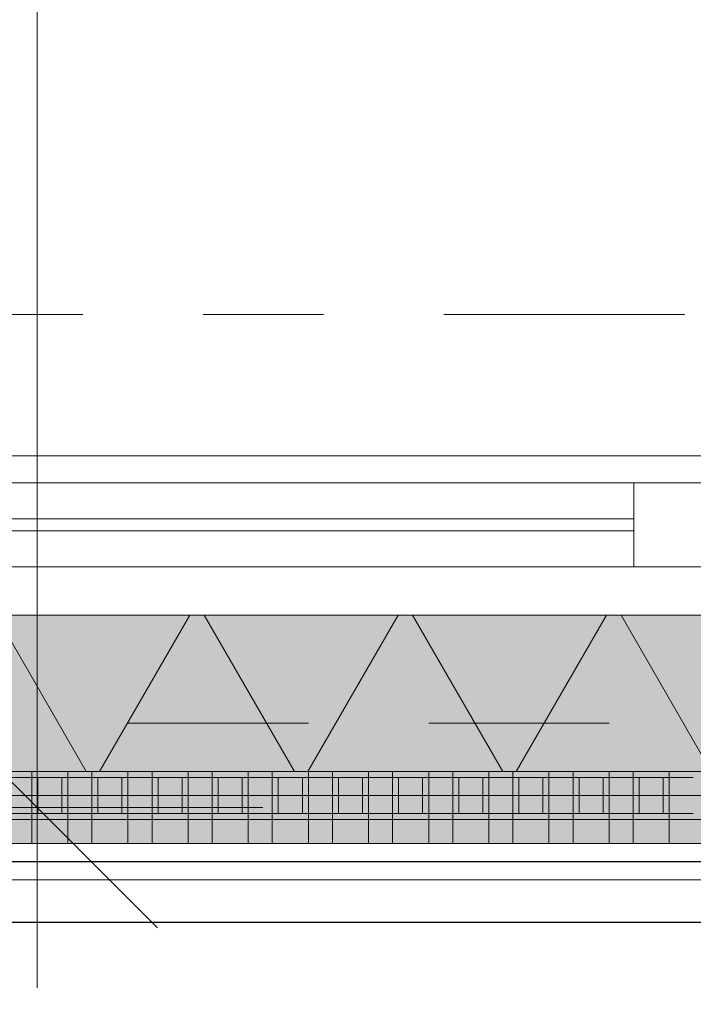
# Model space of a CAD drawing. Header units: metres. Extents: x -167 to 233, y -155 to 122.
# Tile 111 of 176: x 54.672 to 55.232, y 28.016 to 28.835. Entities that reach past the tile are written whole.
import ezdxf
from ezdxf.enums import TextEntityAlignment as Align

# ---------------------------------------------------------------- set-up
doc = ezdxf.new("R2010")
doc.units = ezdxf.units.M
doc.header["$MEASUREMENT"] = 0
doc.linetypes.add('Raster', pattern=[0.4, 0.2, -0.1, 0, -0.1])
doc.linetypes.add('Strichlinie eng', pattern=[0.23, 0.15, -0.08])
for name, color, linetype in [('09 Schraffuren', 7, 'Continuous'), ('10 Wand außen', 7, 'Continuous'), ('20 Decke', 7, 'Continuous'), ('40 Absturzsicherung', 7, 'Continuous'), ('50 Sanitäreinrichtung', 7, 'Continuous'), ('90 Achsraster', 7, 'Continuous'), ('94 Genehmigungsplanung Bemaßung', 7, 'Continuous')]:
    doc.layers.add(name, color=color, linetype=linetype)
doc.styles.add('ERSTELLTER_STIL_1', font='arial.ttf')
doc.styles.add('ERSTELLTER_STIL_2', font='arial.ttf')
doc.dimstyles.new('ERSTELLTER_STIL__1', dxfattribs={"dimtxt": 0.25, "dimasz": 0.19, "dimexe": 0.18, "dimexo": 0.1, "dimgap": 0, "dimtad": 1, "dimtih": 1, "dimtoh": 1, "dimzin": 0, "dimdsep": 46, "dimtxsty": 'ERSTELLTER_STIL_1', "dimblk": 'ARROWHEAD_6', "dimblk1": 'ARROWHEAD_6', "dimblk2": 'ARROWHEAD_6', "dimcen": 0.09, "dimclrd": 7, "dimclre": 7, "dimclrt": 7, "dimazin": 0, "dimtfac": 1, "dimtdec": 4, "dimtmove": 0, "dimatfit": 3, "dimfxl": 1, "dimtolj": 1, "dimtzin": 0, "dimarcsym": 0})
doc.dimstyles.new('ERSTELLTER_STIL__2', dxfattribs={"dimtxt": 0.25, "dimasz": 0.19, "dimexe": 0.18, "dimexo": 0.1, "dimgap": 0, "dimtad": 1, "dimzin": 0, "dimdsep": 46, "dimtxsty": 'ERSTELLTER_STIL_1', "dimblk": 'ARROWHEAD_6', "dimblk1": 'ARROWHEAD_6', "dimblk2": 'ARROWHEAD_6', "dimcen": 0.09, "dimclrd": 7, "dimclre": 7, "dimclrt": 7, "dimazin": 0, "dimtfac": 1, "dimtdec": 4, "dimtmove": 0, "dimatfit": 3, "dimfxl": 1, "dimtolj": 1, "dimtzin": 0, "dimarcsym": 0})

# ---------------------------------------------------------------- blocks, each defined once
blk = doc.blocks.new('Rechteck Raster Kassetten Fassade - ACB_2')
at = {"layer": '50 Sanitäreinrichtung', "linetype": 'Continuous', "lineweight": 0, "true_color": 0x9e9e9e}
for points in [[(16.89, 0.17), (16.89, 0.19), (16.86, 0.19), (16.86, 0.17)], [(16.94, 0.17), (16.94, 0.19), (16.91, 0.19), (16.91, 0.17)], [(16.99, 0.17), (16.99, 0.19), (16.96, 0.19), (16.96, 0.17)], [(17.04, 0.17), (17.04, 0.19), (17.01, 0.19), (17.01, 0.17)], [(17.09, 0.17), (17.09, 0.19), (17.06, 0.19), (17.06, 0.17)], [(17.14, 0.17), (17.14, 0.19), (17.11, 0.19), (17.11, 0.17)], [(17.19, 0.17), (17.19, 0.19), (17.16, 0.19), (17.16, 0.17)], [(17.24, 0.17), (17.24, 0.19), (17.21, 0.19), (17.21, 0.17)], [(17.29, 0.17), (17.29, 0.19), (17.26, 0.19), (17.26, 0.17)], [(17.34, 0.17), (17.34, 0.19), (17.31, 0.19), (17.31, 0.17)], [(17.39, 0.17), (17.39, 0.19), (17.36, 0.19), (17.36, 0.17)], [(16.81, 0.13), (16.86, 0.13), (16.86, 0.135), (16.815, 0.135), (16.815, 0.165), (16.86, 0.165), (16.86, 0.17), (16.81, 0.17)], [(16.86, 0.13), (16.91, 0.13), (16.91, 0.135), (16.865, 0.135), (16.865, 0.165), (16.91, 0.165), (16.91, 0.17), (16.86, 0.17)], [(16.885, 0.165), (16.885, 0.135), (16.89, 0.135), (16.89, 0.165)], [(16.91, 0.13), (16.96, 0.13), (16.96, 0.135), (16.915, 0.135), (16.915, 0.165), (16.96, 0.165), (16.96, 0.17), (16.91, 0.17)], [(16.935, 0.165), (16.935, 0.135), (16.94, 0.135), (16.94, 0.165)], [(16.96, 0.13), (17.01, 0.13), (17.01, 0.135), (16.965, 0.135), (16.965, 0.165), (17.01, 0.165), (17.01, 0.17), (16.96, 0.17)], [(16.985, 0.165), (16.985, 0.135), (16.99, 0.135), (16.99, 0.165)], [(17.01, 0.13), (17.06, 0.13), (17.06, 0.135), (17.015, 0.135), (17.015, 0.165), (17.06, 0.165), (17.06, 0.17), (17.01, 0.17)], [(17.035, 0.165), (17.035, 0.135), (17.04, 0.135), (17.04, 0.165)], [(17.06, 0.13), (17.11, 0.13), (17.11, 0.135), (17.065, 0.135), (17.065, 0.165), (17.11, 0.165), (17.11, 0.17), (17.06, 0.17)], [(17.085, 0.165), (17.085, 0.135), (17.09, 0.135), (17.09, 0.165)], [(17.11, 0.13), (17.16, 0.13), (17.16, 0.135), (17.115, 0.135), (17.115, 0.165), (17.16, 0.165), (17.16, 0.17), (17.11, 0.17)], [(17.135, 0.165), (17.135, 0.135), (17.14, 0.135), (17.14, 0.165)], [(17.16, 0.13), (17.21, 0.13), (17.21, 0.135), (17.165, 0.135), (17.165, 0.165), (17.21, 0.165), (17.21, 0.17), (17.16, 0.17)], [(17.185, 0.165), (17.185, 0.135), (17.19, 0.135), (17.19, 0.165)], [(17.21, 0.13), (17.26, 0.13), (17.26, 0.135), (17.215, 0.135), (17.215, 0.165), (17.26, 0.165), (17.26, 0.17), (17.21, 0.17)], [(17.235, 0.165), (17.235, 0.135), (17.24, 0.135), (17.24, 0.165)], [(17.26, 0.13), (17.31, 0.13), (17.31, 0.135), (17.265, 0.135), (17.265, 0.165), (17.31, 0.165), (17.31, 0.17), (17.26, 0.17)], [(17.285, 0.165), (17.285, 0.135), (17.29, 0.135), (17.29, 0.165)], [(17.31, 0.13), (17.36, 0.13), (17.36, 0.135), (17.315, 0.135), (17.315, 0.165), (17.36, 0.165), (17.36, 0.17), (17.31, 0.17)], [(17.335, 0.165), (17.335, 0.135), (17.34, 0.135), (17.34, 0.165)], [(17.36, 0.13), (17.41, 0.13), (17.41, 0.135), (17.365, 0.135), (17.365, 0.165), (17.41, 0.165), (17.41, 0.17), (17.36, 0.17)], [(17.385, 0.165), (17.385, 0.135), (17.39, 0.135), (17.39, 0.165)]]:
    blk.add_hatch(color=253, dxfattribs=at).paths.add_polyline_path(points)
at = {"layer": '50 Sanitäreinrichtung', "linetype": 'Continuous', "lineweight": 18}
h = blk.add_hatch(dxfattribs=at)
h.set_pattern_fill('Dämmung__weich_0001', color=8, style=0, pattern_type=2)
h.set_pattern_definition([(60, (0, 0), (-0.1299038, 0.075), []), (120, (0, 0), (0.1299038, 0.075), [])])
h.paths.add_polyline_path([(0, 0), (20.25, 0), (20.38, 0.13), (0, 0.13)])
at = {"layer": '50 Sanitäreinrichtung', "color": 251, "linetype": 'Continuous', "lineweight": 18, "true_color": 0x5f5f5f}
for p, q in [((19.7, 0.19), (15.2, 0.19)), ((16.89, 0.19), (16.86, 0.19)), ((16.86, 0.19), (16.86, 0.17)), ((16.89, 0.19), (16.86, 0.19)), ((16.86, 0.19), (16.86, 0.17)), ((16.89, 0.19), (16.89, 0.17)), ((16.89, 0.19), (16.89, 0.17)), ((16.94, 0.19), (16.91, 0.19)), ((16.91, 0.19), (16.91, 0.17)), ((16.94, 0.19), (16.91, 0.19)), ((16.91, 0.19), (16.91, 0.17)), ((16.94, 0.19), (16.94, 0.17)), ((16.94, 0.19), (16.94, 0.17)), ((16.99, 0.19), (16.96, 0.19)), ((16.96, 0.19), (16.96, 0.17)), ((16.99, 0.19), (16.96, 0.19)), ((16.96, 0.19), (16.96, 0.17)), ((16.99, 0.19), (16.99, 0.17)), ((16.99, 0.19), (16.99, 0.17)), ((17.04, 0.19), (17.01, 0.19)), ((17.01, 0.19), (17.01, 0.17)), ((17.04, 0.19), (17.01, 0.19)), ((17.01, 0.19), (17.01, 0.17)), ((17.04, 0.19), (17.04, 0.17)), ((17.04, 0.19), (17.04, 0.17)), ((17.09, 0.19), (17.06, 0.19)), ((17.06, 0.19), (17.06, 0.17)), ((17.09, 0.19), (17.06, 0.19)), ((17.06, 0.19), (17.06, 0.17)), ((17.09, 0.19), (17.09, 0.17)), ((17.09, 0.19), (17.09, 0.17)), ((17.14, 0.19), (17.11, 0.19)), ((17.11, 0.19), (17.11, 0.17)), ((17.14, 0.19), (17.11, 0.19)), ((17.11, 0.19), (17.11, 0.17)), ((17.14, 0.19), (17.14, 0.17)), ((17.14, 0.19), (17.14, 0.17)), ((17.19, 0.19), (17.16, 0.19)), ((17.16, 0.19), (17.16, 0.17)), ((17.19, 0.19), (17.16, 0.19)), ((17.16, 0.19), (17.16, 0.17)), ((17.19, 0.19), (17.19, 0.17)), ((17.19, 0.19), (17.19, 0.17)), ((17.24, 0.19), (17.21, 0.19)), ((17.21, 0.19), (17.21, 0.17)), ((17.24, 0.19), (17.21, 0.19)), ((17.21, 0.19), (17.21, 0.17)), ((17.24, 0.19), (17.24, 0.17)), ((17.24, 0.19), (17.24, 0.17)), ((17.29, 0.19), (17.26, 0.19)), ((17.26, 0.19), (17.26, 0.17)), ((17.29, 0.19), (17.26, 0.19)), ((17.26, 0.19), (17.26, 0.17)), ((17.29, 0.19), (17.29, 0.17)), ((17.29, 0.19), (17.29, 0.17)), ((17.34, 0.19), (17.31, 0.19)), ((17.31, 0.19), (17.31, 0.17)), ((17.34, 0.19), (17.31, 0.19)), ((17.31, 0.19), (17.31, 0.17)), ((17.34, 0.19), (17.34, 0.17)), ((17.34, 0.19), (17.34, 0.17)), ((17.39, 0.19), (17.36, 0.19)), ((17.36, 0.19), (17.36, 0.17)), ((17.39, 0.19), (17.36, 0.19)), ((17.36, 0.19), (17.36, 0.17)), ((17.39, 0.19), (17.39, 0.17)), ((17.39, 0.19), (17.39, 0.17)), ((16.89, 0.17), (16.81, 0.17)), ((16.89, 0.17), (16.81, 0.17)), ((16.86, 0.165), (16.84, 0.165)), ((16.86, 0.165), (16.84, 0.165)), ((16.94, 0.17), (16.86, 0.17)), ((16.86, 0.17), (16.86, 0.165)), ((16.94, 0.17), (16.86, 0.17)), ((16.86, 0.17), (16.86, 0.165)), ((16.89, 0.17), (16.86, 0.17)), ((16.89, 0.17), (16.86, 0.17)), ((16.865, 0.165), (16.86, 0.165)), ((16.86, 0.165), (16.86, 0.135)), ((16.865, 0.165), (16.86, 0.165)), ((16.86, 0.165), (16.86, 0.135)), ((16.885, 0.165), (16.865, 0.165)), ((16.865, 0.165), (16.865, 0.135)), ((16.885, 0.165), (16.865, 0.165)), ((16.885, 0.165), (16.865, 0.165)), ((16.865, 0.165), (16.865, 0.135)), ((16.885, 0.165), (16.865, 0.165)), ((16.885, 0.165), (16.885, 0.135)), ((16.89, 0.165), (16.885, 0.165)), ((16.885, 0.165), (16.885, 0.135)), ((16.89, 0.165), (16.885, 0.165)), ((16.89, 0.17), (16.89, 0.165)), ((16.89, 0.17), (16.89, 0.165)), ((16.89, 0.165), (16.89, 0.135)), ((16.91, 0.165), (16.89, 0.165)), ((16.89, 0.165), (16.89, 0.135)), ((16.91, 0.165), (16.89, 0.165)), ((16.99, 0.17), (16.91, 0.17)), ((16.91, 0.17), (16.91, 0.165)), ((16.99, 0.17), (16.91, 0.17)), ((16.91, 0.17), (16.91, 0.165)), ((16.94, 0.17), (16.91, 0.17)), ((16.94, 0.17), (16.91, 0.17)), ((16.915, 0.165), (16.91, 0.165)), ((16.91, 0.165), (16.91, 0.135)), ((16.915, 0.165), (16.91, 0.165)), ((16.91, 0.165), (16.91, 0.135)), ((16.935, 0.165), (16.915, 0.165)), ((16.915, 0.165), (16.915, 0.135)), ((16.935, 0.165), (16.915, 0.165)), ((16.935, 0.165), (16.915, 0.165)), ((16.915, 0.165), (16.915, 0.135)), ((16.935, 0.165), (16.915, 0.165)), ((16.935, 0.165), (16.935, 0.135)), ((16.94, 0.165), (16.935, 0.165)), ((16.935, 0.165), (16.935, 0.135)), ((16.94, 0.165), (16.935, 0.165)), ((16.94, 0.17), (16.94, 0.165)), ((16.94, 0.17), (16.94, 0.165)), ((16.94, 0.165), (16.94, 0.135)), ((16.96, 0.165), (16.94, 0.165)), ((16.94, 0.165), (16.94, 0.135)), ((16.96, 0.165), (16.94, 0.165)), ((17.04, 0.17), (16.96, 0.17)), ((16.96, 0.17), (16.96, 0.165)), ((17.04, 0.17), (16.96, 0.17)), ((16.96, 0.17), (16.96, 0.165)), ((16.99, 0.17), (16.96, 0.17)), ((16.99, 0.17), (16.96, 0.17)), ((16.965, 0.165), (16.96, 0.165)), ((16.96, 0.165), (16.96, 0.135)), ((16.965, 0.165), (16.96, 0.165)), ((16.96, 0.165), (16.96, 0.135)), ((16.985, 0.165), (16.965, 0.165)), ((16.965, 0.165), (16.965, 0.135)), ((16.985, 0.165), (16.965, 0.165)), ((16.985, 0.165), (16.965, 0.165)), ((16.965, 0.165), (16.965, 0.135)), ((16.985, 0.165), (16.965, 0.165)), ((16.985, 0.165), (16.985, 0.135)), ((16.99, 0.165), (16.985, 0.165)), ((16.985, 0.165), (16.985, 0.135)), ((16.99, 0.165), (16.985, 0.165)), ((16.99, 0.17), (16.99, 0.165)), ((16.99, 0.17), (16.99, 0.165)), ((16.99, 0.165), (16.99, 0.135)), ((17.01, 0.165), (16.99, 0.165)), ((16.99, 0.165), (16.99, 0.135)), ((17.01, 0.165), (16.99, 0.165)), ((17.09, 0.17), (17.01, 0.17)), ((17.01, 0.17), (17.01, 0.165)), ((17.09, 0.17), (17.01, 0.17)), ((17.01, 0.17), (17.01, 0.165)), ((17.04, 0.17), (17.01, 0.17)), ((17.04, 0.17), (17.01, 0.17)), ((17.015, 0.165), (17.01, 0.165)), ((17.01, 0.165), (17.01, 0.135)), ((17.015, 0.165), (17.01, 0.165)), ((17.01, 0.165), (17.01, 0.135)), ((17.035, 0.165), (17.015, 0.165)), ((17.015, 0.165), (17.015, 0.135)), ((17.035, 0.165), (17.015, 0.165)), ((17.035, 0.165), (17.015, 0.165)), ((17.015, 0.165), (17.015, 0.135)), ((17.035, 0.165), (17.015, 0.165)), ((17.035, 0.165), (17.035, 0.135)), ((17.04, 0.165), (17.035, 0.165)), ((17.035, 0.165), (17.035, 0.135)), ((17.04, 0.165), (17.035, 0.165)), ((17.04, 0.17), (17.04, 0.165)), ((17.04, 0.17), (17.04, 0.165)), ((17.04, 0.165), (17.04, 0.135)), ((17.06, 0.165), (17.04, 0.165)), ((17.04, 0.165), (17.04, 0.135)), ((17.06, 0.165), (17.04, 0.165)), ((17.14, 0.17), (17.06, 0.17)), ((17.06, 0.17), (17.06, 0.165)), ((17.14, 0.17), (17.06, 0.17)), ((17.06, 0.17), (17.06, 0.165)), ((17.09, 0.17), (17.06, 0.17)), ((17.09, 0.17), (17.06, 0.17)), ((17.065, 0.165), (17.06, 0.165)), ((17.06, 0.165), (17.06, 0.135)), ((17.065, 0.165), (17.06, 0.165)), ((17.06, 0.165), (17.06, 0.135)), ((17.085, 0.165), (17.065, 0.165)), ((17.065, 0.165), (17.065, 0.135)), ((17.085, 0.165), (17.065, 0.165)), ((17.085, 0.165), (17.065, 0.165)), ((17.065, 0.165), (17.065, 0.135)), ((17.085, 0.165), (17.065, 0.165)), ((17.085, 0.165), (17.085, 0.135)), ((17.09, 0.165), (17.085, 0.165)), ((17.085, 0.165), (17.085, 0.135)), ((17.09, 0.165), (17.085, 0.165)), ((17.09, 0.17), (17.09, 0.165)), ((17.09, 0.17), (17.09, 0.165)), ((17.09, 0.165), (17.09, 0.135)), ((17.11, 0.165), (17.09, 0.165)), ((17.09, 0.165), (17.09, 0.135)), ((17.11, 0.165), (17.09, 0.165)), ((17.19, 0.17), (17.11, 0.17)), ((17.11, 0.17), (17.11, 0.165)), ((17.19, 0.17), (17.11, 0.17)), ((17.11, 0.17), (17.11, 0.165)), ((17.14, 0.17), (17.11, 0.17)), ((17.14, 0.17), (17.11, 0.17)), ((17.115, 0.165), (17.11, 0.165)), ((17.11, 0.165), (17.11, 0.135)), ((17.115, 0.165), (17.11, 0.165)), ((17.11, 0.165), (17.11, 0.135)), ((17.135, 0.165), (17.115, 0.165)), ((17.115, 0.165), (17.115, 0.135)), ((17.135, 0.165), (17.115, 0.165)), ((17.135, 0.165), (17.115, 0.165)), ((17.115, 0.165), (17.115, 0.135)), ((17.135, 0.165), (17.115, 0.165)), ((17.135, 0.165), (17.135, 0.135)), ((17.14, 0.165), (17.135, 0.165)), ((17.135, 0.165), (17.135, 0.135)), ((17.14, 0.165), (17.135, 0.165)), ((17.14, 0.17), (17.14, 0.165)), ((17.14, 0.17), (17.14, 0.165)), ((17.14, 0.165), (17.14, 0.135)), ((17.16, 0.165), (17.14, 0.165)), ((17.14, 0.165), (17.14, 0.135)), ((17.16, 0.165), (17.14, 0.165)), ((17.24, 0.17), (17.16, 0.17)), ((17.16, 0.17), (17.16, 0.165)), ((17.24, 0.17), (17.16, 0.17)), ((17.16, 0.17), (17.16, 0.165)), ((17.19, 0.17), (17.16, 0.17)), ((17.19, 0.17), (17.16, 0.17)), ((17.165, 0.165), (17.16, 0.165)), ((17.16, 0.165), (17.16, 0.135)), ((17.165, 0.165), (17.16, 0.165)), ((17.16, 0.165), (17.16, 0.135)), ((17.185, 0.165), (17.165, 0.165)), ((17.165, 0.165), (17.165, 0.135)), ((17.185, 0.165), (17.165, 0.165)), ((17.185, 0.165), (17.165, 0.165)), ((17.165, 0.165), (17.165, 0.135)), ((17.185, 0.165), (17.165, 0.165)), ((17.185, 0.165), (17.185, 0.135)), ((17.19, 0.165), (17.185, 0.165)), ((17.185, 0.165), (17.185, 0.135)), ((17.19, 0.165), (17.185, 0.165)), ((17.19, 0.17), (17.19, 0.165)), ((17.19, 0.17), (17.19, 0.165)), ((17.19, 0.165), (17.19, 0.135)), ((17.21, 0.165), (17.19, 0.165)), ((17.19, 0.165), (17.19, 0.135)), ((17.21, 0.165), (17.19, 0.165)), ((17.29, 0.17), (17.21, 0.17)), ((17.21, 0.17), (17.21, 0.165)), ((17.29, 0.17), (17.21, 0.17)), ((17.21, 0.17), (17.21, 0.165)), ((17.24, 0.17), (17.21, 0.17)), ((17.24, 0.17), (17.21, 0.17)), ((17.215, 0.165), (17.21, 0.165)), ((17.21, 0.165), (17.21, 0.135)), ((17.215, 0.165), (17.21, 0.165)), ((17.21, 0.165), (17.21, 0.135)), ((17.235, 0.165), (17.215, 0.165)), ((17.215, 0.165), (17.215, 0.135)), ((17.235, 0.165), (17.215, 0.165)), ((17.235, 0.165), (17.215, 0.165)), ((17.215, 0.165), (17.215, 0.135)), ((17.235, 0.165), (17.215, 0.165)), ((17.235, 0.165), (17.235, 0.135)), ((17.24, 0.165), (17.235, 0.165)), ((17.235, 0.165), (17.235, 0.135)), ((17.24, 0.165), (17.235, 0.165)), ((17.24, 0.17), (17.24, 0.165)), ((17.24, 0.17), (17.24, 0.165)), ((17.24, 0.165), (17.24, 0.135)), ((17.26, 0.165), (17.24, 0.165)), ((17.24, 0.165), (17.24, 0.135)), ((17.26, 0.165), (17.24, 0.165)), ((17.34, 0.17), (17.26, 0.17)), ((17.26, 0.17), (17.26, 0.165)), ((17.34, 0.17), (17.26, 0.17)), ((17.26, 0.17), (17.26, 0.165)), ((17.29, 0.17), (17.26, 0.17)), ((17.29, 0.17), (17.26, 0.17)), ((17.265, 0.165), (17.26, 0.165)), ((17.26, 0.165), (17.26, 0.135)), ((17.265, 0.165), (17.26, 0.165)), ((17.26, 0.165), (17.26, 0.135)), ((17.285, 0.165), (17.265, 0.165)), ((17.265, 0.165), (17.265, 0.135)), ((17.285, 0.165), (17.265, 0.165)), ((17.285, 0.165), (17.265, 0.165)), ((17.265, 0.165), (17.265, 0.135)), ((17.285, 0.165), (17.265, 0.165)), ((17.285, 0.165), (17.285, 0.135)), ((17.29, 0.165), (17.285, 0.165)), ((17.285, 0.165), (17.285, 0.135)), ((17.29, 0.165), (17.285, 0.165)), ((17.29, 0.17), (17.29, 0.165)), ((17.29, 0.17), (17.29, 0.165)), ((17.29, 0.165), (17.29, 0.135)), ((17.31, 0.165), (17.29, 0.165)), ((17.29, 0.165), (17.29, 0.135)), ((17.31, 0.165), (17.29, 0.165)), ((17.39, 0.17), (17.31, 0.17)), ((17.31, 0.17), (17.31, 0.165)), ((17.39, 0.17), (17.31, 0.17)), ((17.31, 0.17), (17.31, 0.165)), ((17.34, 0.17), (17.31, 0.17)), ((17.34, 0.17), (17.31, 0.17)), ((17.315, 0.165), (17.31, 0.165)), ((17.31, 0.165), (17.31, 0.135)), ((17.315, 0.165), (17.31, 0.165)), ((17.31, 0.165), (17.31, 0.135)), ((17.335, 0.165), (17.315, 0.165)), ((17.315, 0.165), (17.315, 0.135)), ((17.335, 0.165), (17.315, 0.165)), ((17.335, 0.165), (17.315, 0.165)), ((17.315, 0.165), (17.315, 0.135)), ((17.335, 0.165), (17.315, 0.165)), ((17.335, 0.165), (17.335, 0.135)), ((17.34, 0.165), (17.335, 0.165)), ((17.335, 0.165), (17.335, 0.135)), ((17.34, 0.165), (17.335, 0.165)), ((17.34, 0.17), (17.34, 0.165)), ((17.34, 0.17), (17.34, 0.165)), ((17.34, 0.165), (17.34, 0.135)), ((17.36, 0.165), (17.34, 0.165)), ((17.34, 0.165), (17.34, 0.135)), ((17.36, 0.165), (17.34, 0.165)), ((17.44, 0.17), (17.36, 0.17)), ((17.36, 0.17), (17.36, 0.165)), ((17.44, 0.17), (17.36, 0.17)), ((17.36, 0.17), (17.36, 0.165)), ((17.39, 0.17), (17.36, 0.17)), ((17.39, 0.17), (17.36, 0.17)), ((17.365, 0.165), (17.36, 0.165)), ((17.36, 0.165), (17.36, 0.135)), ((17.365, 0.165), (17.36, 0.165)), ((17.36, 0.165), (17.36, 0.135)), ((17.385, 0.165), (17.365, 0.165)), ((17.365, 0.165), (17.365, 0.135)), ((17.385, 0.165), (17.365, 0.165)), ((17.385, 0.165), (17.365, 0.165)), ((17.365, 0.165), (17.365, 0.135)), ((17.385, 0.165), (17.365, 0.165)), ((17.385, 0.165), (17.385, 0.135)), ((17.39, 0.165), (17.385, 0.165)), ((17.385, 0.165), (17.385, 0.135)), ((17.39, 0.165), (17.385, 0.165)), ((17.39, 0.17), (17.39, 0.165)), ((17.39, 0.17), (17.39, 0.165)), ((17.39, 0.165), (17.39, 0.135)), ((17.41, 0.165), (17.39, 0.165)), ((17.39, 0.165), (17.39, 0.135)), ((17.41, 0.165), (17.39, 0.165)), ((16.86, 0.135), (16.84, 0.135)), ((16.86, 0.135), (16.84, 0.135)), ((16.865, 0.135), (16.86, 0.135)), ((16.86, 0.135), (16.86, 0.13)), ((16.865, 0.135), (16.86, 0.135)), ((16.86, 0.135), (16.86, 0.13)), ((16.885, 0.135), (16.865, 0.135)), ((16.885, 0.135), (16.865, 0.135)), ((16.885, 0.135), (16.865, 0.135)), ((16.885, 0.135), (16.865, 0.135)), ((16.89, 0.135), (16.885, 0.135)), ((16.89, 0.135), (16.885, 0.135)), ((16.89, 0.135), (16.89, 0.13)), ((16.91, 0.135), (16.89, 0.135)), ((16.89, 0.135), (16.89, 0.13)), ((16.91, 0.135), (16.89, 0.135)), ((16.915, 0.135), (16.91, 0.135)), ((16.91, 0.135), (16.91, 0.13)), ((16.915, 0.135), (16.91, 0.135)), ((16.91, 0.135), (16.91, 0.13)), ((16.935, 0.135), (16.915, 0.135)), ((16.935, 0.135), (16.915, 0.135)), ((16.935, 0.135), (16.915, 0.135)), ((16.935, 0.135), (16.915, 0.135)), ((16.94, 0.135), (16.935, 0.135)), ((16.94, 0.135), (16.935, 0.135)), ((16.94, 0.135), (16.94, 0.13)), ((16.96, 0.135), (16.94, 0.135)), ((16.94, 0.135), (16.94, 0.13)), ((16.96, 0.135), (16.94, 0.135)), ((16.965, 0.135), (16.96, 0.135)), ((16.96, 0.135), (16.96, 0.13)), ((16.965, 0.135), (16.96, 0.135)), ((16.96, 0.135), (16.96, 0.13)), ((16.985, 0.135), (16.965, 0.135)), ((16.985, 0.135), (16.965, 0.135)), ((16.985, 0.135), (16.965, 0.135)), ((16.985, 0.135), (16.965, 0.135)), ((16.99, 0.135), (16.985, 0.135)), ((16.99, 0.135), (16.985, 0.135)), ((16.99, 0.135), (16.99, 0.13)), ((17.01, 0.135), (16.99, 0.135)), ((16.99, 0.135), (16.99, 0.13)), ((17.01, 0.135), (16.99, 0.135)), ((17.015, 0.135), (17.01, 0.135)), ((17.01, 0.135), (17.01, 0.13)), ((17.015, 0.135), (17.01, 0.135)), ((17.01, 0.135), (17.01, 0.13)), ((17.035, 0.135), (17.015, 0.135)), ((17.035, 0.135), (17.015, 0.135)), ((17.035, 0.135), (17.015, 0.135)), ((17.035, 0.135), (17.015, 0.135)), ((17.04, 0.135), (17.035, 0.135)), ((17.04, 0.135), (17.035, 0.135)), ((17.04, 0.135), (17.04, 0.13)), ((17.06, 0.135), (17.04, 0.135)), ((17.04, 0.135), (17.04, 0.13)), ((17.06, 0.135), (17.04, 0.135)), ((17.065, 0.135), (17.06, 0.135)), ((17.06, 0.135), (17.06, 0.13)), ((17.065, 0.135), (17.06, 0.135)), ((17.06, 0.135), (17.06, 0.13)), ((17.085, 0.135), (17.065, 0.135)), ((17.085, 0.135), (17.065, 0.135)), ((17.085, 0.135), (17.065, 0.135)), ((17.085, 0.135), (17.065, 0.135)), ((17.09, 0.135), (17.085, 0.135)), ((17.09, 0.135), (17.085, 0.135)), ((17.09, 0.135), (17.09, 0.13)), ((17.11, 0.135), (17.09, 0.135)), ((17.09, 0.135), (17.09, 0.13)), ((17.11, 0.135), (17.09, 0.135)), ((17.115, 0.135), (17.11, 0.135)), ((17.11, 0.135), (17.11, 0.13)), ((17.115, 0.135), (17.11, 0.135)), ((17.11, 0.135), (17.11, 0.13)), ((17.135, 0.135), (17.115, 0.135)), ((17.135, 0.135), (17.115, 0.135)), ((17.135, 0.135), (17.115, 0.135)), ((17.135, 0.135), (17.115, 0.135)), ((17.14, 0.135), (17.135, 0.135)), ((17.14, 0.135), (17.135, 0.135)), ((17.14, 0.135), (17.14, 0.13)), ((17.16, 0.135), (17.14, 0.135)), ((17.14, 0.135), (17.14, 0.13)), ((17.16, 0.135), (17.14, 0.135)), ((17.165, 0.135), (17.16, 0.135)), ((17.16, 0.135), (17.16, 0.13)), ((17.165, 0.135), (17.16, 0.135)), ((17.16, 0.135), (17.16, 0.13)), ((17.185, 0.135), (17.165, 0.135)), ((17.185, 0.135), (17.165, 0.135)), ((17.185, 0.135), (17.165, 0.135)), ((17.185, 0.135), (17.165, 0.135)), ((17.19, 0.135), (17.185, 0.135)), ((17.19, 0.135), (17.185, 0.135)), ((17.19, 0.135), (17.19, 0.13)), ((17.21, 0.135), (17.19, 0.135)), ((17.19, 0.135), (17.19, 0.13)), ((17.21, 0.135), (17.19, 0.135)), ((17.215, 0.135), (17.21, 0.135)), ((17.21, 0.135), (17.21, 0.13)), ((17.215, 0.135), (17.21, 0.135)), ((17.21, 0.135), (17.21, 0.13)), ((17.235, 0.135), (17.215, 0.135)), ((17.235, 0.135), (17.215, 0.135)), ((17.235, 0.135), (17.215, 0.135)), ((17.235, 0.135), (17.215, 0.135)), ((17.24, 0.135), (17.235, 0.135)), ((17.24, 0.135), (17.235, 0.135)), ((17.24, 0.135), (17.24, 0.13)), ((17.26, 0.135), (17.24, 0.135)), ((17.24, 0.135), (17.24, 0.13)), ((17.26, 0.135), (17.24, 0.135)), ((17.265, 0.135), (17.26, 0.135)), ((17.26, 0.135), (17.26, 0.13)), ((17.265, 0.135), (17.26, 0.135)), ((17.26, 0.135), (17.26, 0.13)), ((17.285, 0.135), (17.265, 0.135)), ((17.285, 0.135), (17.265, 0.135)), ((17.285, 0.135), (17.265, 0.135)), ((17.285, 0.135), (17.265, 0.135)), ((17.29, 0.135), (17.285, 0.135)), ((17.29, 0.135), (17.285, 0.135)), ((17.29, 0.135), (17.29, 0.13)), ((17.31, 0.135), (17.29, 0.135)), ((17.29, 0.135), (17.29, 0.13)), ((17.31, 0.135), (17.29, 0.135)), ((17.315, 0.135), (17.31, 0.135)), ((17.31, 0.135), (17.31, 0.13)), ((17.315, 0.135), (17.31, 0.135)), ((17.31, 0.135), (17.31, 0.13)), ((17.335, 0.135), (17.315, 0.135)), ((17.335, 0.135), (17.315, 0.135)), ((17.335, 0.135), (17.315, 0.135)), ((17.335, 0.135), (17.315, 0.135)), ((17.34, 0.135), (17.335, 0.135)), ((17.34, 0.135), (17.335, 0.135)), ((17.34, 0.135), (17.34, 0.13)), ((17.36, 0.135), (17.34, 0.135)), ((17.34, 0.135), (17.34, 0.13)), ((17.36, 0.135), (17.34, 0.135)), ((17.365, 0.135), (17.36, 0.135)), ((17.36, 0.135), (17.36, 0.13)), ((17.365, 0.135), (17.36, 0.135)), ((17.36, 0.135), (17.36, 0.13)), ((17.385, 0.135), (17.365, 0.135)), ((17.385, 0.135), (17.365, 0.135)), ((17.385, 0.135), (17.365, 0.135)), ((17.385, 0.135), (17.365, 0.135)), ((17.39, 0.135), (17.385, 0.135)), ((17.39, 0.135), (17.385, 0.135)), ((17.39, 0.135), (17.39, 0.13)), ((17.41, 0.135), (17.39, 0.135)), ((17.39, 0.135), (17.39, 0.13)), ((17.41, 0.135), (17.39, 0.135)), ((20.38, 0.13), (0, 0.13)), ((16.89, 0.13), (16.81, 0.13)), ((16.89, 0.13), (16.81, 0.13)), ((16.94, 0.13), (16.86, 0.13)), ((16.94, 0.13), (16.86, 0.13)), ((16.99, 0.13), (16.91, 0.13)), ((16.99, 0.13), (16.91, 0.13)), ((17.04, 0.13), (16.96, 0.13)), ((17.04, 0.13), (16.96, 0.13)), ((17.09, 0.13), (17.01, 0.13)), ((17.09, 0.13), (17.01, 0.13)), ((17.14, 0.13), (17.06, 0.13)), ((17.14, 0.13), (17.06, 0.13)), ((17.19, 0.13), (17.11, 0.13)), ((17.19, 0.13), (17.11, 0.13)), ((17.24, 0.13), (17.16, 0.13)), ((17.24, 0.13), (17.16, 0.13)), ((17.29, 0.13), (17.21, 0.13)), ((17.29, 0.13), (17.21, 0.13)), ((17.34, 0.13), (17.26, 0.13)), ((17.34, 0.13), (17.26, 0.13)), ((17.39, 0.13), (17.31, 0.13)), ((17.39, 0.13), (17.31, 0.13)), ((17.44, 0.13), (17.36, 0.13)), ((17.44, 0.13), (17.36, 0.13)), ((0, 0), (20.25, 0)), ((15.2, 0), (19.7, 0))]:
    blk.add_line(p, q, dxfattribs=at)
at = {"layer": '50 Sanitäreinrichtung', "color": 251, "linetype": 'Strichlinie eng', "lineweight": 18, "true_color": 0x5f5f5f}
blk.add_line((20.34, 0.09), (0, 0.09), dxfattribs=at)
blk = doc.blocks.new('4-Flügelfenster 27')
at = {"layer": '10 Wand außen', "color": 7, "linetype": 'Continuous', "lineweight": 13}
for p, q in [((-2.1975, 0.0625), (2.1975, 0.0625)), ((-2.25, -0.22), (2.25, -0.22)), ((-2.25, -0.29), (2.25, -0.29))]:
    blk.add_line(p, q, dxfattribs=at)
at = {"layer": '10 Wand außen', "color": 7, "linetype": 'Continuous', "lineweight": 18}
for p, q in [((0.01, 0.04), (0.07, 0.04)), ((0.07, 0.04), (1.025, 0.04)), ((0.07, 0.04), (0.07, -0.03)), ((0.07, 0.01), (1.025, 0.01)), ((1.025, 0), (0.07, 0)), ((0.07, -0.03), (-0.01, -0.03)), ((1.025, -0.03), (0.07, -0.03)), ((2.17, -0.07), (-2.17, -0.07))]:
    blk.add_line(p, q, dxfattribs=at)
at = {"layer": '10 Wand außen', "color": 7, "linetype": 'Strichlinie eng', "lineweight": 13}
blk.add_line((-2.25, -0.07), (2.25, -0.07), dxfattribs=at)
blk = doc.blocks.new('Standard-Rastermarker_139')
at = {"layer": '90 Achsraster', "color": 14, "linetype": 'Raster', "lineweight": 18, "true_color": 0xa80000}
blk.add_line((1, 0), (45.44268, 0), dxfattribs=at)
at = {"layer": '90 Achsraster', "color": 14, "lineweight": 18, "true_color": 0xa80000, "style": 'ERSTELLTER_STIL_2'}
for tag, p in [('AC_MarkerText_1_0', (-0.35, 0.15)), ('AC_MarkerText_1_1', (46.79268, 0.15))]:
    blk.add_attdef(tag, text='', height=0.3, dxfattribs=at).set_placement(p, align=Align.TOP_CENTER)
blk = doc.blocks.new('*D245', base_point=(27236.13209, 33357.27905))
at = {"layer": '94 Genehmigungsplanung Bemaßung', "color": 7, "linetype": 'Continuous', "lineweight": 13}
for p, q in [((62.25249, 28.68968), (62.45249, 28.48968)), ((62.53999, 28.58968), (62.16499, 28.58968)), ((62.35249, 28.17968), (62.35249, 28.58968)), ((62.25249, 28.27968), (62.45249, 28.07968)), ((62.53999, 28.17968), (62.16499, 28.17968)), ((62.35249, 28.02968), (62.35249, 28.17968))]:
    blk.add_line(p, q, dxfattribs=at)
at = {"layer": '94 Genehmigungsplanung Bemaßung', "color": 7, "lineweight": 13, "insert": (62.30249, 27.69831), "char_height": 0.25, "attachment_point": 7, "rotation": 90, "style": 'ERSTELLTER_STIL_1'}
blk.add_mtext('\\A1;{\\pql;\\fArial|b0|i0|c0|p0;\\W1.000000;41}', dxfattribs=at)
blk = doc.blocks.new('ARROWHEAD_6')
at = {"color": 0, "linetype": 'Continuous', "lineweight": 0}
for p, q in [((-0.5, -0.5), (0.5, 0.5)), ((0, 0), (-1, 0))]:
    blk.add_line(p, q, dxfattribs=at)
blk = doc.blocks.new('*D249', base_point=(27236.13209, 33357.27905))
at = {"layer": '94 Genehmigungsplanung Bemaßung', "color": 7, "linetype": 'Continuous', "lineweight": 13}
for p, q in [((54.78637, 43.73968), (54.58637, 43.93968)), ((54.87387, 43.83968), (54.49887, 43.83968)), ((54.68637, 28.17968), (54.68637, 43.83968)), ((54.58637, 28.27968), (54.78637, 28.07968)), ((54.87387, 28.17968), (54.49887, 28.17968)), ((54.68637, 28.02968), (54.68637, 28.17968))]:
    blk.add_line(p, q, dxfattribs=at)
at = {"layer": '94 Genehmigungsplanung Bemaßung', "color": 7, "lineweight": 13, "char_height": 0.25, "attachment_point": 7, "rotation": 90, "style": 'ERSTELLTER_STIL_1'}
for s, insert in [('\\A1;{\\pql;\\fArial|b0|i0|c0|p0;\\W1.000000;16}', (54.63637, 43.35831)), ('\\A1;{\\pql;\\fArial|b0|i0|c0|p0;\\W1.000000;15,66}', (54.63637, 35.39001))]:
    blk.add_mtext(s, dxfattribs=dict(at, insert=insert))
blk = doc.blocks.new('*D255', base_point=(27236.13209, 33357.27905))
at = {"layer": '94 Genehmigungsplanung Bemaßung', "color": 7, "linetype": 'Continuous', "lineweight": 13}
for p, q in [((17.34109, 26.18631), (17.34109, 26.56131)), ((58.16249, 26.18631), (58.16249, 26.56131)), ((17.44109, 26.47381), (17.24109, 26.27381)), ((58.06249, 26.27381), (58.26249, 26.47381)), ((17.19109, 26.37381), (17.34109, 26.37381)), ((17.34109, 26.37381), (58.16249, 26.37381)), ((58.16249, 26.37381), (58.31249, 26.37381))]:
    blk.add_line(p, q, dxfattribs=at)
at = {"layer": '94 Genehmigungsplanung Bemaßung', "color": 7, "lineweight": 13, "insert": (37.3228, 26.42381), "char_height": 0.25, "attachment_point": 7, "style": 'ERSTELLTER_STIL_1'}
blk.add_mtext('\\A1;{\\pql;\\fArial|b0|i0|c0|p0;\\W1.000000;40,82}', dxfattribs=at)
blk = doc.blocks.new('*D263', base_point=(27236.13209, 33357.27905))
at = {"layer": '94 Genehmigungsplanung Bemaßung', "color": 7, "linetype": 'Continuous', "lineweight": 13}
for p, q in [((17.34109, 24.7136), (17.34109, 25.0886)), ((58.16249, 24.7136), (58.16249, 25.0886)), ((17.44109, 25.0011), (17.24109, 24.8011)), ((58.06249, 24.8011), (58.26249, 25.0011)), ((17.19109, 24.9011), (17.34109, 24.9011)), ((17.34109, 24.9011), (58.16249, 24.9011)), ((58.16249, 24.9011), (58.31249, 24.9011))]:
    blk.add_line(p, q, dxfattribs=at)
at = {"layer": '94 Genehmigungsplanung Bemaßung', "color": 7, "lineweight": 13, "insert": (37.3228, 24.9511), "char_height": 0.25, "attachment_point": 7, "style": 'ERSTELLTER_STIL_1'}
blk.add_mtext('\\A1;{\\pql;\\fArial|b0|i0|c0|p0;\\W1.000000;40,82}', dxfattribs=at)

msp = doc.modelspace()

# ---------------------------------------------------------------- hatches: boundary and pattern name
at = {"layer": '09 Schraffuren', "linetype": 'Continuous', "lineweight": 18}
msp.add_hatch(color=255, dxfattribs=at).paths.add_polyline_path([(53.00249, 28.33968), (57.50109, 28.33968), (57.50109, 28.14968), (53.00249, 28.14968)])

# ---------------------------------------------------------------- linework, layer by layer
at = {"layer": '09 Schraffuren', "color": 7, "linetype": 'Continuous', "lineweight": 13, "flags": 128}
msp.add_lwpolyline([(53.00249, 28.33968), (57.50109, 28.33968), (57.50109, 28.14968), (53.00249, 28.14968)], close=True, dxfattribs=at)
at = {"layer": '20 Decke', "color": 7, "linetype": 'Continuous', "lineweight": 13, "flags": 128}
msp.add_lwpolyline([(38.10109, 43.83968), (38.10109, 28.33968), (38.24109, 28.33968), (42.50109, 28.33968), (42.50109, 28.83968), (43.00109, 28.83968), (43.00109, 28.33968), (47.50109, 28.33968), (47.50109, 28.83968), (48.00109, 28.83968), (48.00109, 28.47218), (52.50249, 28.47218), (52.50249, 28.83968), (53.00249, 28.83968), (53.00249, 28.33968), (57.50249, 28.33968), (57.50249, 28.83968), (58.00249, 28.83968), (58.00249, 43.83968), (47.50109, 43.83968), (43.00109, 43.83968), (43.00109, 43.33968), (42.50109, 43.33968), (42.50109, 43.83968)], close=True, dxfattribs=at)
at = {"layer": '40 Absturzsicherung', "color": 250, "linetype": 'Continuous', "lineweight": 25, "true_color": 0x191919, "flags": 128}
msp.add_lwpolyline([(57.65109, 28.08439), (57.65109, 28.13439), (52.85109, 28.13439), (52.85109, 28.08439)], close=True, dxfattribs=at)
at = {"layer": '40 Absturzsicherung', "color": 255, "linetype": 'Continuous', "lineweight": 18, "flags": 128}
msp.add_lwpolyline([(57.65109, 28.08439), (57.65109, 28.13439), (52.85109, 28.13439), (52.85109, 28.08439)], close=True, dxfattribs=at)

# ---------------------------------------------------------------- block references
at = {"layer": '10 Wand außen', "color": 7, "linetype": 'Continuous', "lineweight": 18, "xscale": -1}
msp.add_blockref('4-Flügelfenster 27', (55.25249, 28.40968), dxfattribs=at)
at = {"layer": '50 Sanitäreinrichtung', "color": 251, "linetype": 'Continuous', "lineweight": 18, "true_color": 0x5f5f5f, "xscale": -1, "rotation": 180}
msp.add_blockref('Rechteck Raster Kassetten Fassade - ACB_2', (37.82184, 28.33968), dxfattribs=at)
at = {"layer": '90 Achsraster', "color": 7, "linetype": 'Continuous', "lineweight": 18}
msp.add_blockref('Standard-Rastermarker_139', (13.52445, 28.58968), dxfattribs=at)

# ---------------------------------------------------------------- dimensions: what is measured, and where the dimension line sits
at = {"layer": '94 Genehmigungsplanung Bemaßung', "color": 7, "linetype": 'Continuous', "lineweight": 13}
for base, p1, p2, picture, middle in [((54.68637, 43.83968), (58.16249, 28.17968), (57.50249, 43.83968), '*D249', (54.51137, 35.80878)), ((62.35249, 28.58968), (47.95679, 28.17968), (59.96713, 28.58968), '*D245', (62.17749, 27.88857))]:
    dim = msp.add_linear_dim(base=base, p1=p1, p2=p2, angle=90, dimstyle='ERSTELLTER_STIL__2', dxfattribs=at)
    dim.commit()
    dim.dimension.update_dxf_attribs({"geometry": picture, "text_midpoint": middle, "dimtype": 160, "text_rotation": 90})
for base, picture, middle in [((58.16249, 26.37381), '*D255', (37.74157, 26.54881)), ((58.16249, 24.9011), '*D263', (37.74157, 25.0761))]:
    dim = msp.add_linear_dim(base=base, p1=(17.34109, 28.17968), p2=(58.16249, 28.17968), dimstyle='ERSTELLTER_STIL__1', dxfattribs=at)
    dim.commit()
    dim.dimension.update_dxf_attribs({"geometry": picture, "text_midpoint": middle, "dimtype": 160})

doc.saveas('drawing.dxf')
